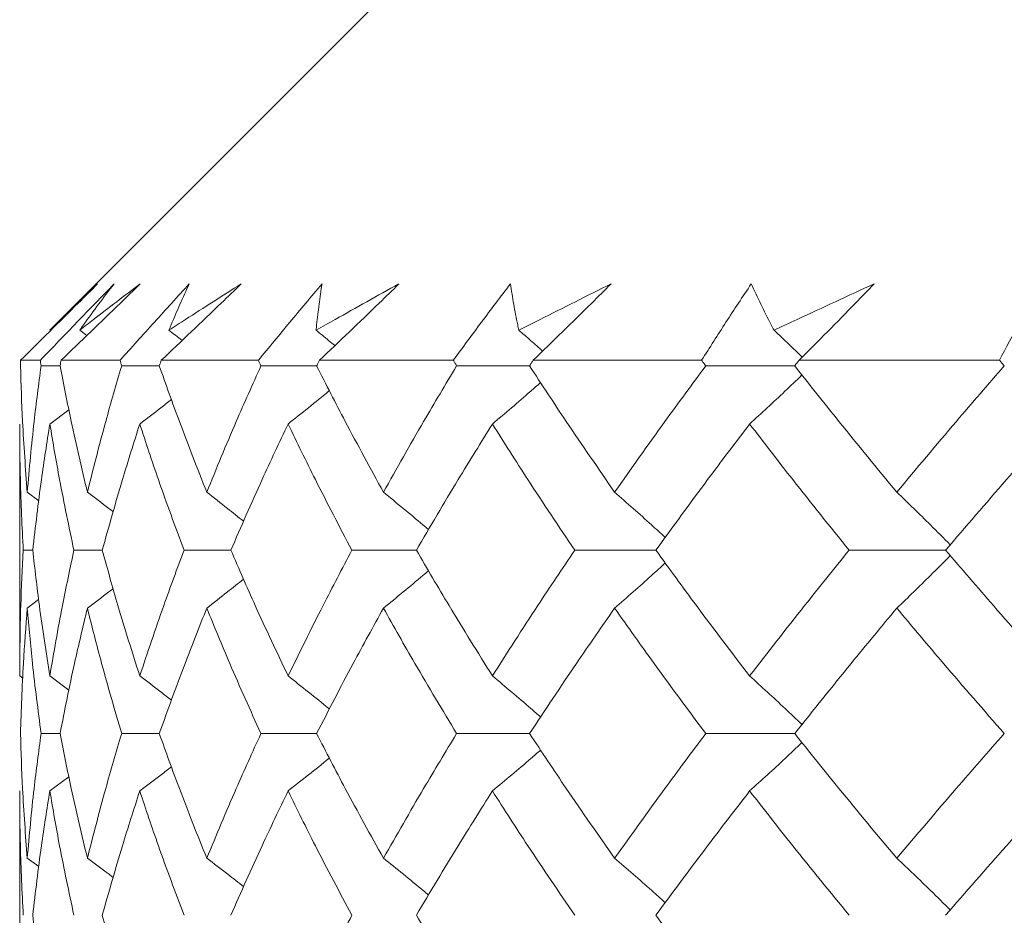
# Model space of a CAD drawing. Header units: inches. Extents: x 0.8 to 21, y 1.2 to 16.5.
# Tile 48 of 88: x 8.451 to 8.644, y 14.011 to 14.187. Entities that reach past the tile are written whole.
import ezdxf

# ---------------------------------------------------------------- set-up
doc = ezdxf.new("R2010")
doc.units = ezdxf.units.IN
doc.header["$MEASUREMENT"] = 0

msp = doc.modelspace()

# ---------------------------------------------------------------- linework, layer by layer
at = {"color": 7, "linetype": 'Continuous', "lineweight": 15}
for p, q in [((8.57617, 14.24489), (8.45708, 14.1258)), ((8.45708, 14.1258), (8.45721, 14.1257)), ((8.46295, 14.1258), (8.46433, 14.12474)), ((8.45134, 14.11989), (8.45522, 14.11989)), ((8.45909, 14.1188), (8.45537, 14.1188)), ((8.4593, 14.11989), (8.47086, 14.11989)), ((8.47857, 14.1188), (8.47118, 14.1188)), ((8.47895, 14.11989), (8.49801, 14.11989)), ((8.50944, 14.1188), (8.4985, 14.1188)), ((8.50999, 14.11989), (8.53626, 14.11989)), ((8.55122, 14.1188), (8.53691, 14.1188)), ((8.55193, 14.11989), (8.58499, 14.11989)), ((8.60325, 14.1188), (8.58579, 14.1188)), ((8.60411, 14.11989), (8.64344, 14.11989)), ((8.45708, 14.10739), (8.46082, 14.11019)), ((8.45117, 14.10739), (8.45117, 14.05796)), ((8.45265, 14.09401), (8.45492, 14.09232)), ((8.45373, 14.08263), (8.45186, 14.08263)), ((8.46738, 14.08263), (8.46181, 14.08263)), ((8.49261, 14.08263), (8.48343, 14.08263)), ((8.52901, 14.08263), (8.51636, 14.08263)), ((8.57601, 14.08263), (8.56009, 14.08263)), ((8.63286, 14.08263), (8.61393, 14.08263)), ((8.45265, 14.07126), (8.45489, 14.07293)), ((8.45117, 14.05796), (8.45177, 14.05752)), ((8.45708, 14.05796), (8.46084, 14.05516)), ((8.45909, 14.04665), (8.45537, 14.04665)), ((8.47857, 14.04665), (8.47118, 14.04665)), ((8.50944, 14.04665), (8.4985, 14.04665)), ((8.55122, 14.04665), (8.53691, 14.04665)), ((8.60325, 14.04665), (8.58579, 14.04665)), ((8.45708, 14.03538), (8.46082, 14.03814)), ((8.45117, 14.03538), (8.45117, 13.98649)), ((8.45265, 14.0222), (8.45492, 14.02054))]:
    msp.add_line(p, q, dxfattribs=at)
for points, knots in [([(8.46645, 14.13489), (8.46519, 14.13363), (8.46203, 14.13049), (8.45699, 14.12549), (8.45323, 14.12175), (8.45134, 14.11989)], [0, 0, 0, 0, 0.249909, 0.624893, 1, 1, 1, 1]), ([(8.45522, 14.11989), (8.45761, 14.12238), (8.4612, 14.12611), (8.46603, 14.13112), (8.46846, 14.13363), (8.46968, 14.13489)], [0, 0, 0, 0, 0.49985, 0.749906, 1, 1, 1, 1]), ([(8.45708, 14.1258), (8.45779, 14.1265), (8.46083, 14.12953), (8.46401, 14.13256), (8.46645, 14.13489)], [0, 0, 0, 0, 0.231715, 1, 1, 1, 1]), ([(8.47482, 14.13489), (8.47352, 14.13363), (8.47029, 14.13049), (8.46511, 14.12549), (8.46124, 14.12175), (8.4593, 14.11989)], [0, 0, 0, 0, 0.249909, 0.624893, 1, 1, 1, 1]), ([(8.46295, 14.1258), (8.46385, 14.1265), (8.46773, 14.12953), (8.47174, 14.13256), (8.47482, 14.13489)], [0, 0, 0, 0, 0.231715, 1, 1, 1, 1]), ([(8.46968, 14.13489), (8.46866, 14.13355), (8.46662, 14.13089), (8.46441, 14.12786), (8.4632, 14.12616), (8.46295, 14.1258)], [0, 0, 0, 0, 0.440572, 0.881144, 1, 1, 1, 1]), ([(8.47086, 14.11989), (8.4731, 14.12238), (8.47646, 14.12611), (8.481, 14.13112), (8.48329, 14.13363), (8.48444, 14.13489)], [0, 0, 0, 0, 0.49985, 0.749906, 1, 1, 1, 1]), ([(8.49464, 14.13489), (8.49333, 14.13363), (8.49008, 14.13049), (8.48485, 14.12549), (8.48091, 14.12175), (8.47895, 14.11989)], [0, 0, 0, 0, 0.249909, 0.624893, 1, 1, 1, 1]), ([(8.48046, 14.1258), (8.48154, 14.1265), (8.48619, 14.12953), (8.49097, 14.13256), (8.49464, 14.13489)], [0, 0, 0, 0, 0.231715, 1, 1, 1, 1]), ([(8.48444, 14.13489), (8.48382, 14.13355), (8.48259, 14.13089), (8.4813, 14.12786), (8.48061, 14.12616), (8.48046, 14.1258)], [0, 0, 0, 0, 0.440572, 0.881144, 1, 1, 1, 1]), ([(8.49801, 14.11989), (8.50006, 14.12238), (8.50314, 14.12611), (8.50732, 14.13112), (8.50944, 14.13363), (8.5105, 14.13489)], [0, 0, 0, 0, 0.49985, 0.749906, 1, 1, 1, 1]), ([(8.50933, 14.1258), (8.51058, 14.1265), (8.51593, 14.12953), (8.5214, 14.13256), (8.5256, 14.13489)], [0, 0, 0, 0, 0.231715, 1, 1, 1, 1]), ([(8.5105, 14.13489), (8.5103, 14.13355), (8.50989, 14.13089), (8.50954, 14.12786), (8.50937, 14.12616), (8.50933, 14.1258)], [0, 0, 0, 0, 0.440572, 0.881144, 1, 1, 1, 1]), ([(8.5256, 14.13489), (8.5243, 14.13363), (8.52108, 14.13049), (8.51588, 14.12549), (8.51195, 14.12175), (8.50999, 14.11989)], [0, 0, 0, 0, 0.249909, 0.624893, 1, 1, 1, 1]), ([(8.53626, 14.11989), (8.53809, 14.12238), (8.54083, 14.12611), (8.54459, 14.13112), (8.5465, 14.13363), (8.54746, 14.13489)], [0, 0, 0, 0, 0.49985, 0.749906, 1, 1, 1, 1]), ([(8.54746, 14.13489), (8.54767, 14.13355), (8.54809, 14.13089), (8.54868, 14.12786), (8.54904, 14.12616), (8.54912, 14.1258)], [0, 0, 0, 0, 0.440572, 0.881144, 1, 1, 1, 1]), ([(8.54912, 14.1258), (8.5505, 14.1265), (8.55648, 14.12953), (8.56255, 14.13256), (8.56721, 14.13489)], [0, 0, 0, 0, 0.231715, 1, 1, 1, 1]), ([(8.56721, 14.13489), (8.56595, 14.13363), (8.5628, 14.13049), (8.55771, 14.12549), (8.55386, 14.12175), (8.55193, 14.11989)], [0, 0, 0, 0, 0.249909, 0.624893, 1, 1, 1, 1]), ([(8.58499, 14.11989), (8.58657, 14.12238), (8.58893, 14.12611), (8.59221, 14.13112), (8.59388, 14.13363), (8.59472, 14.13489)], [0, 0, 0, 0, 0.49985, 0.749906, 1, 1, 1, 1]), ([(8.59472, 14.13489), (8.59535, 14.13355), (8.59659, 14.13089), (8.59812, 14.12786), (8.599, 14.12616), (8.59919, 14.1258)], [0, 0, 0, 0, 0.440572, 0.881144, 1, 1, 1, 1]), ([(8.59919, 14.1258), (8.6007, 14.1265), (8.6072, 14.12953), (8.61377, 14.13256), (8.61882, 14.13489)], [0, 0, 0, 0, 0.231715, 1, 1, 1, 1]), ([(8.61882, 14.13489), (8.61761, 14.13363), (8.61459, 14.13049), (8.6097, 14.12549), (8.60597, 14.12175), (8.60411, 14.11989)], [0, 0, 0, 0, 0.249909, 0.624893, 1, 1, 1, 1]), ([(8.64344, 14.11989), (8.64474, 14.12238), (8.6467, 14.12611), (8.64943, 14.13112), (8.65085, 14.13363), (8.65155, 14.13489)], [0, 0, 0, 0, 0.49985, 0.749906, 1, 1, 1, 1]), ([(8.48046, 14.1258), (8.48132, 14.12513), (8.48218, 14.12446), (8.48303, 14.12378), (8.48304, 14.12377)], [0, 0, 0, 0, 0.994679, 1, 1, 1, 1]), ([(8.50933, 14.1258), (8.51016, 14.12513), (8.51139, 14.12413), (8.51261, 14.12311), (8.51301, 14.12277)], [0, 0, 0, 0, 0.667391, 1, 1, 1, 1]), ([(8.54912, 14.1258), (8.54989, 14.12513), (8.55146, 14.12378), (8.55301, 14.1224), (8.5538, 14.1217)], [0, 0, 0, 0, 0.494173, 1, 1, 1, 1]), ([(8.59919, 14.1258), (8.5999, 14.12513), (8.60176, 14.12339), (8.60361, 14.12161), (8.60474, 14.12052)], [0, 0, 0, 0, 0.384164, 1, 1, 1, 1]), ([(8.45132, 14.1188), (8.45132, 14.119), (8.45133, 14.11936), (8.45134, 14.11973), (8.45134, 14.11989)], [0, 0, 0, 0, 0.559995, 1, 1, 1, 1]), ([(8.45265, 14.09401), (8.45231, 14.09864), (8.4517, 14.1069), (8.45143, 14.11516), (8.45132, 14.1188)], [0, 0, 0, 0, 0.559794, 1, 1, 1, 1]), ([(8.45265, 14.09401), (8.45306, 14.09864), (8.4538, 14.1069), (8.45489, 14.11516), (8.45537, 14.1188)], [0, 0, 0, 0, 0.559794, 1, 1, 1, 1]), ([(8.45537, 14.1188), (8.45534, 14.119), (8.45529, 14.11936), (8.45524, 14.11973), (8.45522, 14.11989)], [0, 0, 0, 0, 0.559995, 1, 1, 1, 1]), ([(8.45909, 14.1188), (8.45913, 14.119), (8.4592, 14.11936), (8.45927, 14.11973), (8.4593, 14.11989)], [0, 0, 0, 0, 0.559995, 1, 1, 1, 1]), ([(8.46445, 14.09401), (8.46336, 14.09864), (8.46141, 14.1069), (8.4598, 14.11516), (8.45909, 14.1188)], [0, 0, 0, 0, 0.559794, 1, 1, 1, 1]), ([(8.46445, 14.09401), (8.46562, 14.09864), (8.4677, 14.1069), (8.47012, 14.11516), (8.47118, 14.1188)], [0, 0, 0, 0, 0.559794, 1, 1, 1, 1]), ([(8.47118, 14.1188), (8.47112, 14.119), (8.47101, 14.11936), (8.4709, 14.11973), (8.47086, 14.11989)], [0, 0, 0, 0, 0.5599954, 1, 1, 1, 1]), ([(8.47857, 14.1188), (8.47864, 14.119), (8.47876, 14.11936), (8.47889, 14.11973), (8.47895, 14.11989)], [0, 0, 0, 0, 0.559995, 1, 1, 1, 1]), ([(8.48788, 14.09401), (8.48605, 14.09864), (8.48279, 14.1069), (8.47986, 14.11516), (8.47857, 14.1188)], [0, 0, 0, 0, 0.559794, 1, 1, 1, 1]), ([(8.48788, 14.09401), (8.48977, 14.09864), (8.49316, 14.1069), (8.49687, 14.11516), (8.4985, 14.1188)], [0, 0, 0, 0, 0.559794, 1, 1, 1, 1]), ([(8.4985, 14.1188), (8.49841, 14.119), (8.49825, 14.11936), (8.49808, 14.11973), (8.49801, 14.11989)], [0, 0, 0, 0, 0.559995, 1, 1, 1, 1]), ([(8.50944, 14.1188), (8.50954, 14.119), (8.50972, 14.11936), (8.50991, 14.11973), (8.50999, 14.11989)], [0, 0, 0, 0, 0.559995, 1, 1, 1, 1]), ([(8.52255, 14.09401), (8.52002, 14.09864), (8.51549, 14.1069), (8.51129, 14.11516), (8.50944, 14.1188)], [0, 0, 0, 0, 0.559794, 1, 1, 1, 1]), ([(8.52255, 14.09401), (8.52515, 14.09864), (8.52979, 14.1069), (8.53473, 14.11516), (8.53691, 14.1188)], [0, 0, 0, 0, 0.559794, 1, 1, 1, 1]), ([(8.53691, 14.1188), (8.53679, 14.119), (8.53657, 14.11936), (8.53635, 14.11973), (8.53626, 14.11989)], [0, 0, 0, 0, 0.559995, 1, 1, 1, 1]), ([(8.55122, 14.1188), (8.55135, 14.119), (8.55159, 14.11936), (8.55183, 14.11973), (8.55193, 14.11989)], [0, 0, 0, 0, 0.559995, 1, 1, 1, 1]), ([(8.56792, 14.09401), (8.56473, 14.09864), (8.55901, 14.1069), (8.5536, 14.11516), (8.55122, 14.1188)], [0, 0, 0, 0, 0.559794, 1, 1, 1, 1]), ([(8.56792, 14.09401), (8.57118, 14.09864), (8.577, 14.1069), (8.58311, 14.11516), (8.58579, 14.1188)], [0, 0, 0, 0, 0.559794, 1, 1, 1, 1]), ([(8.58579, 14.1188), (8.58564, 14.119), (8.58537, 14.11936), (8.58511, 14.11973), (8.58499, 14.11989)], [0, 0, 0, 0, 0.559995, 1, 1, 1, 1]), ([(8.60325, 14.1188), (8.60341, 14.119), (8.6037, 14.11936), (8.60398, 14.11973), (8.60411, 14.11989)], [0, 0, 0, 0, 0.559995, 1, 1, 1, 1]), ([(8.62328, 14.09401), (8.61947, 14.09864), (8.61266, 14.1069), (8.60613, 14.11516), (8.60325, 14.1188)], [0, 0, 0, 0, 0.559794, 1, 1, 1, 1]), ([(8.62328, 14.09401), (8.62715, 14.09864), (8.63406, 14.1069), (8.64123, 14.11516), (8.64438, 14.1188)], [0, 0, 0, 0, 0.5597943, 1, 1, 1, 1]), ([(8.64438, 14.1188), (8.6442, 14.119), (8.64389, 14.11936), (8.64357, 14.11973), (8.64344, 14.11989)], [0, 0, 0, 0, 0.559995, 1, 1, 1, 1]), ([(8.59441, 14.10739), (8.59556, 14.10845), (8.59788, 14.11058), (8.60131, 14.11378), (8.60356, 14.11594), (8.60467, 14.11701)], [0, 0, 0, 0, 0.336048, 0.672096, 1, 1, 1, 1]), ([(8.54394, 14.10739), (8.54519, 14.10845), (8.54771, 14.11058), (8.55085, 14.11329), (8.55274, 14.11496), (8.55338, 14.11553)], [0, 0, 0, 0, 0.396395, 0.792789, 1, 1, 1, 1]), ([(8.50384, 14.10739), (8.50517, 14.10845), (8.50783, 14.11058), (8.51053, 14.11276), (8.51189, 14.1139), (8.51194, 14.11394)], [0, 0, 0, 0, 0.490998, 0.981997, 1, 1, 1, 1]), ([(8.47473, 14.10739), (8.47612, 14.10845), (8.4782, 14.11004), (8.48026, 14.11165), (8.48095, 14.11219)], [0, 0, 0, 0, 0.667652, 1, 1, 1, 1]), ([(8.45186, 14.08263), (8.45164, 14.08724), (8.45124, 14.09549), (8.45119, 14.10375), (8.45117, 14.10739)], [0, 0, 0, 0, 0.559703, 1, 1, 1, 1]), ([(8.45373, 14.08263), (8.45426, 14.08724), (8.45521, 14.09549), (8.45651, 14.10375), (8.45708, 14.10739)], [0, 0, 0, 0, 0.559703, 1, 1, 1, 1]), ([(8.46181, 14.08263), (8.46084, 14.08724), (8.4591, 14.09549), (8.4577, 14.10375), (8.45708, 14.10739)], [0, 0, 0, 0, 0.559703, 1, 1, 1, 1]), ([(8.46738, 14.08263), (8.46866, 14.08724), (8.47095, 14.09549), (8.47358, 14.10375), (8.47473, 14.10739)], [0, 0, 0, 0, 0.559703, 1, 1, 1, 1]), ([(8.48343, 14.08263), (8.48171, 14.08724), (8.47865, 14.09549), (8.47593, 14.10375), (8.47473, 14.10739)], [0, 0, 0, 0, 0.5597029, 1, 1, 1, 1]), ([(8.49261, 14.08263), (8.49461, 14.08724), (8.4982, 14.09549), (8.50211, 14.10375), (8.50384, 14.10739)], [0, 0, 0, 0, 0.559703, 1, 1, 1, 1]), ([(8.51636, 14.08263), (8.51393, 14.08724), (8.50961, 14.09549), (8.5056, 14.10375), (8.50384, 14.10739)], [0, 0, 0, 0, 0.559703, 1, 1, 1, 1]), ([(8.52901, 14.08263), (8.53171, 14.08724), (8.53654, 14.09549), (8.54168, 14.10375), (8.54394, 14.10739)], [0, 0, 0, 0, 0.559703, 1, 1, 1, 1]), ([(8.56009, 14.08263), (8.55699, 14.08724), (8.55146, 14.09549), (8.54624, 14.10375), (8.54394, 14.10739)], [0, 0, 0, 0, 0.559703, 1, 1, 1, 1]), ([(8.57601, 14.08263), (8.57936, 14.08724), (8.58536, 14.09549), (8.59164, 14.10375), (8.59441, 14.10739)], [0, 0, 0, 0, 0.559703, 1, 1, 1, 1]), ([(8.61393, 14.08263), (8.61021, 14.08724), (8.60357, 14.09549), (8.59721, 14.10375), (8.59441, 14.10739)], [0, 0, 0, 0, 0.559703, 1, 1, 1, 1]), ([(8.63286, 14.08263), (8.63682, 14.08724), (8.64389, 14.09549), (8.65122, 14.10375), (8.65444, 14.10739)], [0, 0, 0, 0, 0.559703, 1, 1, 1, 1]), ([(8.46445, 14.09401), (8.46586, 14.09295), (8.46756, 14.09168), (8.46924, 14.09038), (8.46953, 14.09016)], [0, 0, 0, 0, 0.83075, 1, 1, 1, 1]), ([(8.48788, 14.09401), (8.48924, 14.09295), (8.49167, 14.09107), (8.49407, 14.08915), (8.49512, 14.08831)], [0, 0, 0, 0, 0.562692, 1, 1, 1, 1]), ([(8.52255, 14.09401), (8.52385, 14.09295), (8.52644, 14.09083), (8.52939, 14.08837), (8.53103, 14.08697), (8.53139, 14.08666)], [0, 0, 0, 0, 0.437615, 0.875229, 1, 1, 1, 1]), ([(8.56792, 14.09401), (8.56913, 14.09295), (8.57155, 14.09083), (8.57486, 14.08787), (8.57695, 14.08596), (8.57784, 14.08514)], [0, 0, 0, 0, 0.3635036, 0.7270073, 1, 1, 1, 1]), ([(8.62328, 14.09401), (8.62439, 14.09295), (8.6266, 14.09083), (8.6301, 14.08739), (8.63248, 14.08499), (8.63378, 14.08369)], [0, 0, 0, 0, 0.313206, 0.626411, 1, 1, 1, 1]), ([(8.45117, 14.05796), (8.4512, 14.06256), (8.45127, 14.07077), (8.45168, 14.079), (8.45186, 14.08263)], [0, 0, 0, 0, 0.559504, 1, 1, 1, 1]), ([(8.45708, 14.05796), (8.45636, 14.06256), (8.45508, 14.07077), (8.45414, 14.079), (8.45373, 14.08263)], [0, 0, 0, 0, 0.5595044, 1, 1, 1, 1]), ([(8.45708, 14.05796), (8.45787, 14.06256), (8.45929, 14.07077), (8.46104, 14.079), (8.46181, 14.08263)], [0, 0, 0, 0, 0.559504, 1, 1, 1, 1]), ([(8.47473, 14.05796), (8.47327, 14.06256), (8.47065, 14.07077), (8.46838, 14.079), (8.46738, 14.08263)], [0, 0, 0, 0, 0.559504, 1, 1, 1, 1]), ([(8.47473, 14.05796), (8.47626, 14.06256), (8.479, 14.07077), (8.48207, 14.079), (8.48343, 14.08263)], [0, 0, 0, 0, 0.559504, 1, 1, 1, 1]), ([(8.50384, 14.05796), (8.50165, 14.06256), (8.49775, 14.07077), (8.49418, 14.079), (8.49261, 14.08263)], [0, 0, 0, 0, 0.559504, 1, 1, 1, 1]), ([(8.50384, 14.05796), (8.50609, 14.06256), (8.51011, 14.07077), (8.51445, 14.079), (8.51636, 14.08263)], [0, 0, 0, 0, 0.559504, 1, 1, 1, 1]), ([(8.54394, 14.05796), (8.54107, 14.06256), (8.53594, 14.07077), (8.53113, 14.079), (8.52901, 14.08263)], [0, 0, 0, 0, 0.559504, 1, 1, 1, 1]), ([(8.54394, 14.05796), (8.54687, 14.06256), (8.55211, 14.07077), (8.55765, 14.079), (8.56009, 14.08263)], [0, 0, 0, 0, 0.559504, 1, 1, 1, 1]), ([(8.59441, 14.05796), (8.5909, 14.06256), (8.58462, 14.07077), (8.57864, 14.079), (8.57601, 14.08263)], [0, 0, 0, 0, 0.559504, 1, 1, 1, 1]), ([(8.59441, 14.05796), (8.59797, 14.06256), (8.60435, 14.07077), (8.611, 14.079), (8.61393, 14.08263)], [0, 0, 0, 0, 0.559504, 1, 1, 1, 1]), ([(8.62328, 14.07126), (8.62439, 14.07232), (8.6266, 14.07444), (8.63011, 14.07787), (8.63249, 14.08026), (8.63378, 14.08157)], [0, 0, 0, 0, 0.313439, 0.626878, 1, 1, 1, 1]), ([(8.65444, 14.05796), (8.65035, 14.06256), (8.64302, 14.07077), (8.63597, 14.079), (8.63286, 14.08263)], [0, 0, 0, 0, 0.559504, 1, 1, 1, 1]), ([(8.56792, 14.07126), (8.56913, 14.07232), (8.57156, 14.07444), (8.57487, 14.07739), (8.57695, 14.0793), (8.57784, 14.08012)], [0, 0, 0, 0, 0.363875, 0.727751, 1, 1, 1, 1]), ([(8.52255, 14.07126), (8.52385, 14.07232), (8.52644, 14.07444), (8.52939, 14.07689), (8.53103, 14.07829), (8.53139, 14.07859)], [0, 0, 0, 0, 0.438284, 0.876569, 1, 1, 1, 1]), ([(8.48788, 14.07126), (8.48924, 14.07232), (8.49166, 14.0742), (8.49406, 14.07611), (8.49511, 14.07694)], [0, 0, 0, 0, 0.5641062, 1, 1, 1, 1]), ([(8.46445, 14.07126), (8.46586, 14.07232), (8.46756, 14.07359), (8.46923, 14.07487), (8.46951, 14.07509)], [0, 0, 0, 0, 0.8347359, 1, 1, 1, 1]), ([(8.45132, 14.04665), (8.45147, 14.05124), (8.45175, 14.05943), (8.45237, 14.06764), (8.45265, 14.07126)], [0, 0, 0, 0, 0.559413, 1, 1, 1, 1]), ([(8.45537, 14.04665), (8.45477, 14.05124), (8.45369, 14.05943), (8.45297, 14.06764), (8.45265, 14.07126)], [0, 0, 0, 0, 0.559413, 1, 1, 1, 1]), ([(8.45909, 14.04665), (8.46, 14.05124), (8.46162, 14.05943), (8.46359, 14.06764), (8.46445, 14.07126)], [0, 0, 0, 0, 0.559413, 1, 1, 1, 1]), ([(8.47118, 14.04665), (8.46983, 14.05124), (8.46743, 14.05943), (8.46536, 14.06764), (8.46445, 14.07126)], [0, 0, 0, 0, 0.559413, 1, 1, 1, 1]), ([(8.47857, 14.04665), (8.48021, 14.05124), (8.48316, 14.05943), (8.48643, 14.06764), (8.48788, 14.07126)], [0, 0, 0, 0, 0.559413, 1, 1, 1, 1]), ([(8.4985, 14.04665), (8.49643, 14.05124), (8.49273, 14.05943), (8.48936, 14.06764), (8.48788, 14.07126)], [0, 0, 0, 0, 0.559413, 1, 1, 1, 1]), ([(8.50944, 14.04665), (8.5118, 14.05124), (8.51602, 14.05943), (8.52055, 14.06764), (8.52255, 14.07126)], [0, 0, 0, 0, 0.559413, 1, 1, 1, 1]), ([(8.53691, 14.04665), (8.53415, 14.05124), (8.52921, 14.05943), (8.52458, 14.06764), (8.52255, 14.07126)], [0, 0, 0, 0, 0.559413, 1, 1, 1, 1]), ([(8.55122, 14.04665), (8.55426, 14.05124), (8.55969, 14.05943), (8.5654, 14.06764), (8.56792, 14.07126)], [0, 0, 0, 0, 0.559413, 1, 1, 1, 1]), ([(8.58579, 14.04665), (8.58238, 14.05124), (8.57628, 14.05943), (8.57048, 14.06764), (8.56792, 14.07126)], [0, 0, 0, 0, 0.559413, 1, 1, 1, 1]), ([(8.60325, 14.04665), (8.60692, 14.05124), (8.61347, 14.05943), (8.62028, 14.06764), (8.62328, 14.07126)], [0, 0, 0, 0, 0.559413, 1, 1, 1, 1]), ([(8.64438, 14.04665), (8.64037, 14.05124), (8.63321, 14.05943), (8.62632, 14.06764), (8.62328, 14.07126)], [0, 0, 0, 0, 0.559413, 1, 1, 1, 1]), ([(8.47473, 14.05796), (8.47612, 14.05691), (8.47821, 14.05532), (8.48028, 14.05372), (8.48096, 14.05318)], [0, 0, 0, 0, 0.668034, 1, 1, 1, 1]), ([(8.50384, 14.05796), (8.50517, 14.0569), (8.50784, 14.05478), (8.51055, 14.05262), (8.51191, 14.0515), (8.51195, 14.05146)], [0, 0, 0, 0, 0.491987, 0.983974, 1, 1, 1, 1]), ([(8.54394, 14.05796), (8.5452, 14.0569), (8.54772, 14.05479), (8.55087, 14.0521), (8.55275, 14.05045), (8.55339, 14.04989)], [0, 0, 0, 0, 0.397477, 0.794954, 1, 1, 1, 1]), ([(8.59441, 14.05796), (8.59557, 14.0569), (8.59789, 14.05479), (8.60132, 14.05161), (8.60357, 14.04947), (8.60468, 14.04842)], [0, 0, 0, 0, 0.337093, 0.674187, 1, 1, 1, 1]), ([(8.45265, 14.0222), (8.45231, 14.02675), (8.4517, 14.03489), (8.45143, 14.04305), (8.45132, 14.04665)], [0, 0, 0, 0, 0.559215, 1, 1, 1, 1]), ([(8.45265, 14.0222), (8.45306, 14.02675), (8.4538, 14.03489), (8.45489, 14.04305), (8.45537, 14.04665)], [0, 0, 0, 0, 0.559215, 1, 1, 1, 1]), ([(8.46445, 14.0222), (8.46336, 14.02675), (8.46141, 14.03489), (8.4598, 14.04305), (8.45909, 14.04665)], [0, 0, 0, 0, 0.559215, 1, 1, 1, 1]), ([(8.46445, 14.0222), (8.46562, 14.02675), (8.4677, 14.03489), (8.47011, 14.04305), (8.47118, 14.04665)], [0, 0, 0, 0, 0.559215, 1, 1, 1, 1]), ([(8.48788, 14.0222), (8.48605, 14.02675), (8.48278, 14.03489), (8.47986, 14.04305), (8.47857, 14.04665)], [0, 0, 0, 0, 0.559215, 1, 1, 1, 1]), ([(8.48788, 14.0222), (8.48977, 14.02675), (8.49316, 14.03489), (8.49687, 14.04305), (8.4985, 14.04665)], [0, 0, 0, 0, 0.559215, 1, 1, 1, 1]), ([(8.52255, 14.0222), (8.52002, 14.02675), (8.51549, 14.03489), (8.51129, 14.04305), (8.50944, 14.04665)], [0, 0, 0, 0, 0.559215, 1, 1, 1, 1]), ([(8.52255, 14.0222), (8.52514, 14.02675), (8.52979, 14.03489), (8.53473, 14.04305), (8.53691, 14.04665)], [0, 0, 0, 0, 0.559215, 1, 1, 1, 1]), ([(8.56792, 14.0222), (8.56473, 14.02675), (8.55901, 14.03489), (8.55361, 14.04305), (8.55122, 14.04665)], [0, 0, 0, 0, 0.559215, 1, 1, 1, 1]), ([(8.56792, 14.0222), (8.57118, 14.02675), (8.577, 14.03489), (8.5831, 14.04305), (8.58579, 14.04665)], [0, 0, 0, 0, 0.559215, 1, 1, 1, 1]), ([(8.62328, 14.0222), (8.61947, 14.02675), (8.61266, 14.03489), (8.60613, 14.04305), (8.60325, 14.04665)], [0, 0, 0, 0, 0.559215, 1, 1, 1, 1]), ([(8.62328, 14.0222), (8.62715, 14.02675), (8.63406, 14.03489), (8.64122, 14.04305), (8.64438, 14.04665)], [0, 0, 0, 0, 0.559215, 1, 1, 1, 1]), ([(8.59441, 14.03538), (8.59557, 14.03643), (8.5979, 14.03854), (8.60133, 14.0417), (8.60357, 14.04384), (8.60468, 14.04489)], [0, 0, 0, 0, 0.3375291, 0.6750582, 1, 1, 1, 1]), ([(8.54394, 14.03538), (8.5452, 14.03643), (8.54772, 14.03854), (8.55087, 14.04122), (8.55275, 14.04286), (8.55338, 14.04342)], [0, 0, 0, 0, 0.398138, 0.796276, 1, 1, 1, 1]), ([(8.50384, 14.03538), (8.50517, 14.03643), (8.50785, 14.03854), (8.51055, 14.0407), (8.51191, 14.04182), (8.51194, 14.04185)], [0, 0, 0, 0, 0.493162, 0.986324, 1, 1, 1, 1]), ([(8.47473, 14.03538), (8.47613, 14.03643), (8.47821, 14.038), (8.48027, 14.0396), (8.48095, 14.04012)], [0, 0, 0, 0, 0.670617, 1, 1, 1, 1]), ([(8.45186, 14.01099), (8.45164, 14.01553), (8.45124, 14.02365), (8.45119, 14.03179), (8.45117, 14.03538)], [0, 0, 0, 0, 0.559555, 1, 1, 1, 1]), ([(8.45373, 14.01099), (8.45426, 14.01553), (8.45521, 14.02365), (8.45651, 14.03179), (8.45708, 14.03538)], [0, 0, 0, 0, 0.559555, 1, 1, 1, 1]), ([(8.46181, 14.01099), (8.46084, 14.01553), (8.4591, 14.02365), (8.4577, 14.03179), (8.45708, 14.03538)], [0, 0, 0, 0, 0.559555, 1, 1, 1, 1]), ([(8.46738, 14.01099), (8.46866, 14.01553), (8.47095, 14.02365), (8.47358, 14.03179), (8.47473, 14.03538)], [0, 0, 0, 0, 0.559555, 1, 1, 1, 1]), ([(8.48343, 14.01099), (8.48171, 14.01553), (8.47865, 14.02365), (8.47593, 14.03179), (8.47473, 14.03538)], [0, 0, 0, 0, 0.559555, 1, 1, 1, 1]), ([(8.49261, 14.01099), (8.49461, 14.01553), (8.4982, 14.02365), (8.50211, 14.03179), (8.50384, 14.03538)], [0, 0, 0, 0, 0.559555, 1, 1, 1, 1]), ([(8.51636, 14.01099), (8.51393, 14.01553), (8.5096, 14.02365), (8.5056, 14.03179), (8.50384, 14.03538)], [0, 0, 0, 0, 0.559555, 1, 1, 1, 1]), ([(8.52901, 14.01099), (8.53171, 14.01553), (8.53654, 14.02365), (8.54168, 14.03179), (8.54394, 14.03538)], [0, 0, 0, 0, 0.559555, 1, 1, 1, 1]), ([(8.56009, 14.01099), (8.55699, 14.01553), (8.55146, 14.02365), (8.54624, 14.03179), (8.54394, 14.03538)], [0, 0, 0, 0, 0.559555, 1, 1, 1, 1]), ([(8.57601, 14.01099), (8.57936, 14.01553), (8.58536, 14.02365), (8.59164, 14.03179), (8.59441, 14.03538)], [0, 0, 0, 0, 0.559555, 1, 1, 1, 1]), ([(8.61393, 14.01099), (8.61021, 14.01553), (8.60357, 14.02365), (8.59721, 14.03179), (8.59441, 14.03538)], [0, 0, 0, 0, 0.559555, 1, 1, 1, 1]), ([(8.63286, 14.01099), (8.63682, 14.01553), (8.64389, 14.02365), (8.65122, 14.03179), (8.65444, 14.03538)], [0, 0, 0, 0, 0.559555, 1, 1, 1, 1]), ([(8.46445, 14.0222), (8.46587, 14.02116), (8.46757, 14.0199), (8.46925, 14.01862), (8.46953, 14.01841)], [0, 0, 0, 0, 0.835367, 1, 1, 1, 1]), ([(8.48788, 14.0222), (8.48925, 14.02115), (8.49167, 14.0193), (8.49408, 14.01741), (8.49512, 14.01659)], [0, 0, 0, 0, 0.565768, 1, 1, 1, 1]), ([(8.52255, 14.0222), (8.52385, 14.02115), (8.52646, 14.01905), (8.52941, 14.01664), (8.53105, 14.01526), (8.5314, 14.01496)], [0, 0, 0, 0, 0.439991, 0.879984, 1, 1, 1, 1]), ([(8.56792, 14.0222), (8.56914, 14.02115), (8.57158, 14.01905), (8.57489, 14.01614), (8.57696, 14.01426), (8.57785, 14.01346)], [0, 0, 0, 0, 0.36548, 0.73096, 1, 1, 1, 1]), ([(8.62328, 14.0222), (8.62439, 14.02115), (8.62662, 14.01905), (8.63012, 14.01567), (8.6325, 14.01331), (8.63378, 14.01203)], [0, 0, 0, 0, 0.314918, 0.629837, 1, 1, 1, 1]), ([(8.45708, 13.98649), (8.45636, 13.99108), (8.45508, 13.99926), (8.45414, 14.00741), (8.45373, 14.01099)], [0, 0, 0, 0, 0.560736, 1, 1, 1, 1]), ([(8.47473, 13.98649), (8.47327, 13.99108), (8.47066, 13.99926), (8.46838, 14.00741), (8.46738, 14.01099)], [0, 0, 0, 0, 0.560736, 1, 1, 1, 1]), ([(8.50384, 13.98649), (8.50609, 13.99108), (8.5101, 13.99926), (8.51445, 14.00741), (8.51636, 14.01099)], [0, 0, 0, 0, 0.560736, 1, 1, 1, 1]), ([(8.54394, 13.98649), (8.54107, 13.99108), (8.53595, 13.99926), (8.53112, 14.00741), (8.52901, 14.01099)], [0, 0, 0, 0, 0.560736, 1, 1, 1, 1]), ([(8.59441, 13.98649), (8.59089, 13.99108), (8.58463, 13.99926), (8.57864, 14.00741), (8.57601, 14.01099)], [0, 0, 0, 0, 0.560736, 1, 1, 1, 1])]:
    msp.add_open_spline(points, degree=3, knots=knots, dxfattribs=at)

doc.saveas('drawing.dxf')
